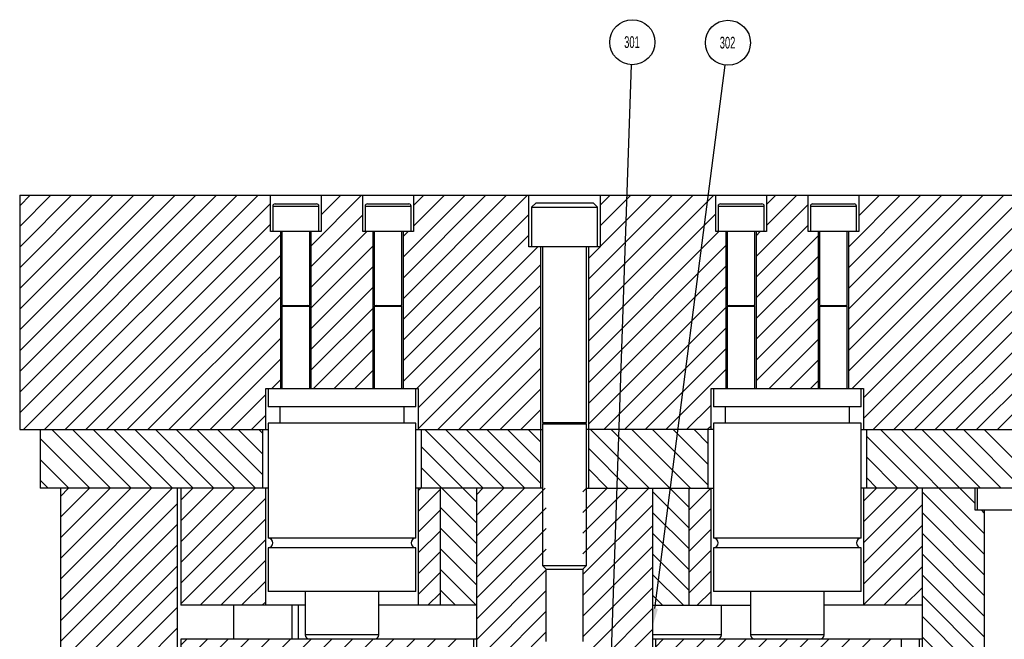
# Model space of a CAD drawing. Header units: inches. Extents: x 220 to 877, y 4 to 174.
# Tile 74 of 256: x 225 to 234, y 79 to 84. Entities that reach past the tile are written whole.
import ezdxf

# ---------------------------------------------------------------- set-up
doc = ezdxf.new("R2010")
doc.units = ezdxf.units.IN
doc.header["$LTSCALE"] = 0.5
doc.header["$MEASUREMENT"] = 0
for name, color, linetype in [('SID-M-D', 42, 'Continuous'), ('SID-M-F', 202, 'Continuous'), ('SID-M-S', 105, 'Continuous')]:
    doc.layers.add(name, color=color, linetype=linetype)
doc.styles.add('SLDTEXTSTYLE0', font='TXT', dxfattribs={"width": 0.595745})

msp = doc.modelspace()

# ---------------------------------------------------------------- linework, layer by layer
at = {"layer": 'SID-M-D'}
for p, q in [((230.38111, 77.37984), (230.60276, 83.85283)), ((230.80175, 79.21174), (231.40037, 83.84974))]:
    msp.add_line(p, q, dxfattribs=at)
at = {"layer": 'SID-M-D', "color": 0}
for centre in [(230.60934, 84.04509), (231.425, 84.04053)]:
    msp.add_circle(centre, 0.19237, dxfattribs=at)
at = {"layer": 'SID-M-D'}
msp.add_solid([(230.82754, 79.20841), (230.78178, 79.05702), (230.82754, 79.20841), (230.77597, 79.21507)], dxfattribs=at)
at = {"layer": 'SID-M-F', "linetype": 'Continuous'}
for p, q in [((225.38178, 82.65009), (225.47112, 82.73943)), ((225.38178, 82.47332), (225.64789, 82.73943)), ((225.38178, 82.29654), (225.82467, 82.73943)), ((225.38178, 82.11976), (226.00145, 82.73943)), ((225.38178, 81.94299), (226.17822, 82.73943)), ((225.38178, 81.76621), (226.355, 82.73943)), ((225.38178, 81.58943), (226.53178, 82.73943)), ((225.38178, 81.41266), (226.70855, 82.73943)), ((225.38178, 81.23588), (226.88533, 82.73943)), ((225.38178, 81.0591), (227.06211, 82.73943)), ((225.38178, 80.88233), (227.23888, 82.73943)), ((225.41566, 80.73943), (227.41566, 82.73943)), ((227.86604, 82.30592), (228.29955, 82.73943)), ((227.95462, 82.57128), (228.12277, 82.73943)), ((228.65344, 82.20944), (229.18343, 82.73943)), ((228.65344, 82.03266), (229.36021, 82.73943)), ((228.65344, 81.85588), (229.53698, 82.73943)), ((228.65344, 81.67911), (229.71376, 82.73943)), ((228.74202, 82.65157), (228.82988, 82.73943)), ((228.74202, 82.4748), (229.00665, 82.73943)), ((230.23478, 82.02302), (230.9512, 82.73943)), ((230.23478, 81.84624), (231.12797, 82.73943)), ((230.23478, 81.66946), (231.30475, 82.73943)), ((230.33628, 82.65485), (230.42087, 82.73943)), ((230.33628, 82.47807), (230.59764, 82.73943)), ((230.33628, 82.30129), (230.77442, 82.73943)), ((231.75462, 82.65897), (231.83508, 82.73943)), ((231.75462, 82.48219), (232.01186, 82.73943)), ((232.45344, 82.29713), (232.89574, 82.73943)), ((232.45344, 82.12035), (233.07252, 82.73943)), ((232.45344, 81.94357), (233.24929, 82.73943)), ((232.45344, 81.7668), (233.42607, 82.73943)), ((232.45344, 81.59002), (233.60285, 82.73943)), ((232.45344, 81.41324), (233.77962, 82.73943)), ((232.45344, 81.23647), (233.9564, 82.73943)), ((232.48412, 81.09037), (234.13318, 82.73943)), ((232.54202, 82.56249), (232.71896, 82.73943)), ((232.58178, 81.01126), (234.30995, 82.73943)), ((232.58178, 80.83448), (234.48673, 82.73943)), ((232.66351, 80.73943), (234.66351, 82.73943)), ((232.84028, 80.73943), (234.84028, 82.73943)), ((233.01706, 80.73943), (235.01706, 82.73943)), ((225.59244, 80.73943), (227.52155, 82.66854)), ((231.66604, 82.21683), (232.10895, 82.65974)), ((233.19384, 80.73943), (235.12155, 82.66714)), ((227.86604, 82.12914), (228.30895, 82.57205)), ((228.65344, 81.50233), (229.72728, 82.57618)), ((230.23478, 81.49269), (231.32155, 82.57945)), ((225.76922, 80.73943), (227.52155, 82.49176)), ((227.86604, 81.95236), (228.34263, 82.42896)), ((228.65344, 82.38621), (228.69618, 82.42896)), ((230.23478, 81.31591), (231.34783, 82.42896)), ((231.66604, 82.04005), (232.10895, 82.48297)), ((231.66604, 82.39361), (231.70138, 82.42896)), ((233.37061, 80.73943), (235.12155, 82.49036)), ((225.94599, 80.73943), (227.61013, 82.40357)), ((228.65344, 81.32555), (229.72728, 82.3994)), ((231.66604, 81.86328), (232.19753, 82.39477)), ((233.54739, 80.73943), (235.21013, 82.40217)), ((227.86604, 81.77559), (228.39753, 82.30708)), ((228.65344, 81.14878), (229.80409, 82.29943)), ((230.23478, 81.13913), (231.41013, 82.31448)), ((230.23478, 82.19979), (230.33442, 82.29943)), ((226.12277, 80.73943), (227.61013, 82.22679)), ((231.66604, 81.6865), (232.19753, 82.218)), ((233.72417, 80.73943), (235.21013, 82.22539)), ((227.86604, 81.59881), (228.39753, 82.13031)), ((228.77181, 81.09037), (229.82878, 82.14735)), ((230.23478, 80.96236), (231.41013, 82.1377)), ((226.29955, 80.73943), (227.61013, 82.05001)), ((231.66604, 81.50972), (232.19753, 82.04122)), ((227.86604, 81.42203), (228.39753, 81.95353)), ((228.78178, 80.92357), (229.82878, 81.97057)), ((230.23478, 80.78558), (231.41013, 81.96093)), ((226.47632, 80.73943), (227.61013, 81.87324)), ((231.66604, 81.33295), (232.19753, 81.86444)), ((227.86604, 81.24526), (228.39753, 81.77675)), ((228.78178, 80.74679), (229.82878, 81.79379)), ((230.36541, 80.73943), (231.41013, 81.78415)), ((226.6531, 80.73943), (227.61013, 81.69646)), ((231.66604, 81.15617), (232.19753, 81.68767)), ((227.88793, 81.09037), (228.39753, 81.59998)), ((228.9512, 80.73943), (229.82878, 81.61702)), ((230.54219, 80.73943), (231.41013, 81.60737)), ((226.82988, 80.73943), (227.61013, 81.51968)), ((231.77701, 81.09037), (232.19753, 81.51089)), ((228.0647, 81.09037), (228.39753, 81.4232)), ((229.12797, 80.73943), (229.82878, 81.44024)), ((230.71896, 80.73943), (231.41013, 81.4306)), ((227.00665, 80.73943), (227.61013, 81.34291)), ((231.95379, 81.09037), (232.19753, 81.33411)), ((228.24148, 81.09037), (228.39753, 81.24642)), ((229.30475, 80.73943), (229.82878, 81.26346)), ((230.89574, 80.73943), (231.41013, 81.25382)), ((227.53437, 81.09037), (227.61013, 81.16613)), ((229.48153, 80.73943), (229.82878, 81.08669)), ((232.13057, 81.09037), (232.19753, 81.15734)), ((227.18343, 80.73943), (227.48178, 81.03778)), ((231.07252, 80.73943), (231.28178, 80.9487)), ((227.36021, 80.73943), (227.48178, 80.86101)), ((229.6583, 80.73943), (229.82878, 80.90991)), ((231.24929, 80.73943), (231.28178, 80.77192)), ((225.97917, 80.23943), (225.55678, 80.66181)), ((226.15595, 80.23943), (225.65595, 80.73943)), ((226.33272, 80.23943), (225.83272, 80.73943)), ((226.5095, 80.23943), (226.0095, 80.73943)), ((226.68628, 80.23943), (226.18628, 80.73943)), ((226.86305, 80.23943), (226.36305, 80.73943)), ((227.03983, 80.23943), (226.53983, 80.73943)), ((227.21661, 80.23943), (226.71661, 80.73943)), ((227.39338, 80.23943), (226.89338, 80.73943)), ((227.45678, 80.3528), (227.07016, 80.73943)), ((227.45678, 80.52958), (227.24694, 80.73943)), ((227.45678, 80.70636), (227.42371, 80.73943)), ((229.33793, 80.23943), (228.83793, 80.73943)), ((229.5147, 80.23943), (229.0147, 80.73943)), ((229.69148, 80.23943), (229.19148, 80.73943)), ((229.82878, 80.2789), (229.36826, 80.73943)), ((229.82878, 80.45568), (229.54503, 80.73943)), ((229.82878, 80.63245), (229.72181, 80.73943)), ((230.75214, 80.23943), (230.25214, 80.73943)), ((231.09428, 80.07406), (230.42892, 80.73943)), ((231.10569, 80.23943), (230.60569, 80.73943)), ((231.25678, 80.26511), (230.78247, 80.73943)), ((231.25678, 80.44189), (230.95925, 80.73943)), ((231.25678, 80.61867), (231.13602, 80.73943)), ((233.05024, 80.23943), (232.60678, 80.68288)), ((233.61303, 79.85341), (232.72701, 80.73943)), ((233.53516, 80.10806), (232.90379, 80.73943)), ((233.58057, 80.23943), (233.08057, 80.73943)), ((233.75734, 80.23943), (233.25734, 80.73943)), ((233.93412, 80.23943), (233.43412, 80.73943)), ((234.1109, 80.23943), (233.6109, 80.73943)), ((229.28178, 80.11879), (228.80678, 80.59379)), ((230.57536, 80.23943), (230.23478, 80.58001)), ((232.87346, 80.23943), (232.60678, 80.5061)), ((225.80239, 80.23943), (225.55678, 80.48504)), ((229.28178, 79.94202), (228.80678, 80.41702)), ((230.39859, 80.23943), (230.23478, 80.40323)), ((232.69668, 80.23943), (232.60678, 80.32933)), ((225.62562, 80.23943), (225.55678, 80.30826)), ((225.72878, 80.16867), (225.79955, 80.23943)), ((225.72878, 79.99189), (225.97632, 80.23943)), ((225.72878, 79.81511), (226.1531, 80.23943)), ((225.72878, 79.63834), (226.32988, 80.23943)), ((225.72878, 79.46156), (226.50665, 80.23943)), ((225.72878, 79.28478), (226.68343, 80.23943)), ((226.75678, 80.13601), (226.86021, 80.23943)), ((226.75678, 79.95923), (227.03698, 80.23943)), ((226.75678, 79.78245), (227.21376, 80.23943)), ((226.75678, 79.60568), (227.39054, 80.23943)), ((228.78178, 80.21646), (228.80475, 80.23943)), ((229.28178, 80.18613), (229.33508, 80.23943)), ((229.28178, 80.00936), (229.51186, 80.23943)), ((229.28178, 79.83258), (229.68863, 80.23943)), ((229.28178, 79.6558), (229.86541, 80.23943)), ((230.18803, 80.2085), (230.21896, 80.23943)), ((230.18803, 80.03172), (230.39574, 80.23943)), ((230.18803, 79.85495), (230.57252, 80.23943)), ((230.18803, 79.67817), (230.74929, 80.23943)), ((231.09428, 80.23087), (231.10285, 80.23943)), ((231.09428, 80.05409), (231.27962, 80.23943)), ((232.58178, 80.12738), (232.69384, 80.23943)), ((232.58178, 79.9506), (232.87061, 80.23943)), ((232.58178, 79.77382), (233.04739, 80.23943)), ((226.75678, 79.4289), (227.48178, 80.1539)), ((228.78178, 80.03969), (228.96928, 80.22719)), ((231.09428, 79.89728), (230.78178, 80.20978)), ((233.61303, 79.67663), (233.08178, 80.20788)), ((225.72878, 79.10801), (226.72878, 80.10801)), ((229.28178, 79.76524), (228.96928, 80.07774)), ((229.28178, 79.47903), (229.87553, 80.07278)), ((230.18803, 79.50139), (230.78178, 80.09514)), ((232.58178, 79.59705), (233.08178, 80.09705)), ((228.78178, 79.86291), (228.96928, 80.05041)), ((231.09428, 79.72051), (230.78178, 80.03301)), ((231.09428, 79.87731), (231.28178, 80.06481)), ((233.61303, 79.49985), (233.08178, 80.0311)), ((233.61303, 80.03018), (233.59179, 80.05143)), ((225.72878, 78.93123), (226.72878, 79.93123)), ((226.75678, 79.25212), (227.48178, 79.97712)), ((230.18803, 79.32462), (230.78178, 79.91837)), ((232.58178, 79.42027), (233.08178, 79.92027)), ((228.78178, 79.68613), (228.96928, 79.87363)), ((229.28178, 79.58846), (228.96928, 79.90096)), ((229.28178, 79.30225), (229.87553, 79.896)), ((231.09428, 79.54373), (230.78178, 79.85623)), ((231.09428, 79.70054), (231.28178, 79.88804)), ((233.61303, 79.32308), (233.08178, 79.85433)), ((225.72878, 78.75445), (226.72878, 79.75445)), ((226.92087, 79.23943), (227.48178, 79.80035)), ((230.18803, 79.14784), (230.78178, 79.74159)), ((232.58178, 79.24349), (233.08178, 79.74349)), ((228.78178, 79.50936), (228.96928, 79.69686)), ((229.28178, 79.41169), (228.96928, 79.72419)), ((229.28178, 79.12547), (229.87553, 79.71922)), ((231.09428, 79.36695), (230.78178, 79.67945)), ((231.09428, 79.52376), (231.28178, 79.71126)), ((233.61303, 79.1463), (233.08178, 79.67755)), ((225.72878, 78.57768), (226.72878, 79.57768)), ((227.09764, 79.23943), (227.48178, 79.62357)), ((232.7545, 79.23943), (233.08178, 79.56672)), ((228.78178, 79.33258), (228.96928, 79.52008)), ((229.27727, 79.23943), (228.96928, 79.54741)), ((229.28178, 78.9487), (229.87553, 79.54245)), ((230.18803, 78.97106), (230.78178, 79.56481)), ((231.04503, 79.23943), (230.78178, 79.50268)), ((231.09428, 79.34698), (231.28178, 79.53448)), ((233.61303, 78.96952), (233.08178, 79.50077)), ((225.72878, 78.4009), (226.72878, 79.4009)), ((227.27442, 79.23943), (227.48178, 79.44679)), ((228.86541, 79.23943), (228.96928, 79.3433)), ((229.10049, 79.23943), (228.96928, 79.37063)), ((229.28178, 78.77192), (229.87553, 79.36567)), ((229.34778, 77.95404), (230.78178, 79.38804)), ((230.86826, 79.23943), (230.78178, 79.3259)), ((231.16351, 79.23943), (231.28178, 79.35771)), ((232.93127, 79.23943), (233.08178, 79.38994)), ((233.61303, 78.79275), (233.08178, 79.324)), ((227.4512, 79.23943), (227.48178, 79.27002)), ((225.72878, 78.22412), (226.72878, 79.22412)), ((229.29057, 78.60393), (229.87553, 79.18889)), ((229.34778, 77.77726), (230.78178, 79.21126)), ((233.48958, 78.73943), (233.08178, 79.14722)), ((225.72878, 78.04735), (226.72878, 79.04735)), ((229.34487, 78.48145), (229.87553, 79.01212)), ((230.07721, 78.3299), (230.78178, 79.03448)), ((226.75678, 78.89857), (226.80764, 78.94943)), ((226.75678, 78.72179), (226.98442, 78.94943)), ((226.75678, 78.54502), (227.1612, 78.94943)), ((226.75678, 78.36824), (227.33797, 78.94943)), ((226.88975, 78.32443), (227.51475, 78.94943)), ((227.06653, 78.32443), (227.69153, 78.94943)), ((227.2433, 78.32443), (227.8683, 78.94943)), ((227.42008, 78.32443), (228.04508, 78.94943)), ((227.59686, 78.32443), (228.22186, 78.94943)), ((227.77363, 78.32443), (228.39863, 78.94943)), ((227.95041, 78.32443), (228.57541, 78.94943)), ((228.12719, 78.32443), (228.75219, 78.94943)), ((228.30396, 78.32443), (228.92896, 78.94943)), ((228.48074, 78.32443), (229.10574, 78.94943)), ((230.80678, 78.88271), (230.87351, 78.94943)), ((230.80678, 78.70593), (231.05028, 78.94943)), ((230.80678, 78.52915), (231.22706, 78.94943)), ((230.80678, 78.35238), (231.40384, 78.94943)), ((230.95561, 78.32443), (231.58061, 78.94943)), ((231.13239, 78.32443), (231.75739, 78.94943)), ((231.30917, 78.32443), (231.93417, 78.94943)), ((231.48594, 78.32443), (232.11094, 78.94943)), ((231.66272, 78.32443), (232.28772, 78.94943)), ((231.8395, 78.32443), (232.4645, 78.94943)), ((232.01627, 78.32443), (232.64127, 78.94943)), ((232.19305, 78.32443), (232.81805, 78.94943)), ((233.3128, 78.73943), (233.08178, 78.97044))]:
    msp.add_line(p, q, dxfattribs=at)
at = {"layer": 'SID-M-S'}
for p, q in [((225.38178, 82.73943), (227.95462, 82.73943)), ((225.38178, 82.73943), (225.38178, 80.73943)), ((227.52155, 82.42896), (227.52155, 82.73943)), ((227.95462, 82.73943), (227.95462, 82.42896)), ((227.95462, 82.73943), (230.33628, 82.73943)), ((228.30895, 82.42896), (228.30895, 82.73943)), ((228.74202, 82.73943), (228.74202, 82.42896)), ((229.72728, 82.29943), (229.72728, 82.73943)), ((229.78803, 82.67443), (229.75053, 82.63693)), ((229.78803, 82.67443), (230.27553, 82.67443)), ((230.31303, 82.63693), (230.27553, 82.67443)), ((230.33628, 82.73943), (231.75462, 82.73943)), ((230.33628, 82.73943), (230.33628, 82.29943)), ((231.32155, 82.42896), (231.32155, 82.73943)), ((231.75462, 82.73943), (231.75462, 82.42896)), ((231.75462, 82.73943), (235.12155, 82.73943)), ((232.10895, 82.42896), (232.10895, 82.73943)), ((232.54202, 82.73943), (232.54202, 82.42896)), ((227.54123, 82.64549), (227.54123, 82.42896)), ((227.54123, 82.64549), (227.93493, 82.64549)), ((227.56092, 82.66518), (227.91525, 82.66518)), ((227.93493, 82.42896), (227.93493, 82.64549)), ((228.32863, 82.64549), (228.32863, 82.42896)), ((228.32863, 82.64549), (228.72233, 82.64549)), ((228.34832, 82.66518), (228.70265, 82.66518)), ((228.72233, 82.42896), (228.72233, 82.64549)), ((229.75053, 82.63693), (229.75053, 82.29943)), ((229.75053, 82.63693), (230.31303, 82.63693)), ((230.31303, 82.29943), (230.31303, 82.63693)), ((231.34123, 82.64549), (231.34123, 82.42896)), ((231.34123, 82.64549), (231.73493, 82.64549)), ((231.36092, 82.66518), (231.71525, 82.66518)), ((231.73493, 82.42896), (231.73493, 82.64549)), ((232.12863, 82.64549), (232.12863, 82.42896)), ((232.12863, 82.64549), (232.52233, 82.64549)), ((232.14832, 82.66518), (232.50265, 82.66518)), ((232.52233, 82.42896), (232.52233, 82.64549)), ((227.95462, 82.42896), (227.52155, 82.42896)), ((227.61013, 81.09037), (227.61013, 82.42896)), ((227.61997, 82.42896), (227.61997, 81.79864)), ((227.85619, 81.79864), (227.85619, 82.42896)), ((227.86604, 82.42896), (227.86604, 81.09037)), ((228.74202, 82.42896), (228.30895, 82.42896)), ((228.39753, 81.09037), (228.39753, 82.42896)), ((228.40737, 82.42896), (228.40737, 81.79864)), ((228.64359, 81.79864), (228.64359, 82.42896)), ((228.65344, 82.42896), (228.65344, 81.09037)), ((231.75462, 82.42896), (231.32155, 82.42896)), ((231.41013, 81.09037), (231.41013, 82.42896)), ((231.41997, 82.42896), (231.41997, 81.79864)), ((231.65619, 81.79864), (231.65619, 82.42896)), ((231.66604, 82.42896), (231.66604, 81.09037)), ((232.54202, 82.42896), (232.10895, 82.42896)), ((232.19753, 81.09037), (232.19753, 82.42896)), ((232.20737, 82.42896), (232.20737, 81.79864)), ((232.44359, 81.79864), (232.44359, 82.42896)), ((232.45344, 82.42896), (232.45344, 81.09037)), ((230.33628, 82.29943), (229.72728, 82.29943)), ((229.82878, 80.23943), (229.82878, 82.29943)), ((229.84428, 82.29943), (229.84428, 80.79903)), ((230.21928, 80.79903), (230.21928, 82.29943)), ((230.23478, 82.29943), (230.23478, 80.23943)), ((227.61997, 81.79864), (227.85619, 81.79864)), ((227.63546, 81.79711), (227.61997, 81.79148)), ((227.61997, 81.79148), (227.61997, 81.09037)), ((227.61997, 81.79148), (227.85619, 81.79148)), ((227.63546, 81.79711), (227.8407, 81.79711)), ((227.85619, 81.79148), (227.8407, 81.79711)), ((227.85619, 81.09037), (227.85619, 81.79148)), ((228.40737, 81.79864), (228.64359, 81.79864)), ((228.42286, 81.79711), (228.40737, 81.79148)), ((228.40737, 81.79148), (228.40737, 81.09037)), ((228.40737, 81.79148), (228.64359, 81.79148)), ((228.42286, 81.79711), (228.62811, 81.79711)), ((228.64359, 81.79148), (228.62811, 81.79711)), ((228.64359, 81.09037), (228.64359, 81.79148)), ((231.41997, 81.79864), (231.65619, 81.79864)), ((231.43546, 81.79711), (231.41997, 81.79148)), ((231.41997, 81.79148), (231.41997, 81.09037)), ((231.41997, 81.79148), (231.65619, 81.79148)), ((231.43546, 81.79711), (231.6407, 81.79711)), ((231.65619, 81.79148), (231.6407, 81.79711)), ((231.65619, 81.09037), (231.65619, 81.79148)), ((232.20737, 81.79864), (232.44359, 81.79864)), ((232.22286, 81.79711), (232.20737, 81.79148)), ((232.20737, 81.79148), (232.20737, 81.09037)), ((232.20737, 81.79148), (232.44359, 81.79148)), ((232.22286, 81.79711), (232.42811, 81.79711)), ((232.44359, 81.79148), (232.42811, 81.79711)), ((232.44359, 81.09037), (232.44359, 81.79148)), ((227.48178, 81.09037), (228.78178, 81.09037)), ((227.48178, 80.73943), (227.48178, 81.09037)), ((227.50186, 81.09037), (227.50186, 80.93289)), ((228.7617, 80.93289), (228.7617, 81.09037)), ((228.78178, 81.09037), (228.78178, 80.73943)), ((231.28178, 81.09037), (232.58178, 81.09037)), ((231.28178, 80.73943), (231.28178, 81.09037)), ((231.30186, 81.09037), (231.30186, 80.93289)), ((232.5617, 80.93289), (232.5617, 81.09037)), ((232.58178, 81.09037), (232.58178, 80.73943)), ((228.7617, 80.93289), (227.50186, 80.93289)), ((227.60029, 80.93289), (227.60029, 80.7951)), ((228.66328, 80.7951), (228.66328, 80.93289)), ((232.5617, 80.93289), (231.30186, 80.93289)), ((231.40029, 80.93289), (231.40029, 80.7951)), ((232.46328, 80.7951), (232.46328, 80.93289)), ((227.50186, 80.7951), (227.50186, 79.81277)), ((228.7617, 80.7951), (227.50186, 80.7951)), ((228.7617, 79.81277), (228.7617, 80.7951)), ((229.84428, 80.79903), (230.21928, 80.79903)), ((229.87134, 80.79751), (229.84428, 80.78766)), ((229.84428, 80.78766), (229.84428, 79.58068)), ((229.84428, 80.78766), (230.21928, 80.78766)), ((229.87134, 80.79751), (230.19223, 80.79751)), ((230.21928, 80.78766), (230.19223, 80.79751)), ((230.21928, 79.58068), (230.21928, 80.78766)), ((231.30186, 80.7951), (231.30186, 79.81277)), ((232.5617, 80.7951), (231.30186, 80.7951)), ((232.5617, 79.81277), (232.5617, 80.7951)), ((225.38178, 80.73943), (227.50186, 80.73943)), ((225.55678, 80.73943), (225.55678, 80.23943)), ((227.45678, 80.23943), (227.45678, 80.73943)), ((228.7617, 80.73943), (229.84428, 80.73943)), ((228.80678, 80.73943), (228.80678, 80.23943)), ((231.30186, 80.73943), (230.21928, 80.73943)), ((231.25678, 80.23943), (231.25678, 80.73943)), ((232.5617, 80.73943), (235.10186, 80.73943)), ((232.60678, 80.73943), (232.60678, 80.23943)), ((227.50186, 80.23943), (225.55678, 80.23943)), ((225.72878, 80.23943), (225.72878, 77.61443)), ((226.72878, 77.61443), (226.72878, 80.23943)), ((226.75678, 80.23943), (226.75678, 79.23943)), ((227.48178, 79.23943), (227.48178, 80.23943)), ((229.84428, 80.23943), (228.7617, 80.23943)), ((228.78178, 80.23943), (228.78178, 79.23943)), ((228.96928, 80.23943), (228.96928, 79.23943)), ((229.28178, 78.61443), (229.28178, 80.23943)), ((230.21928, 80.23943), (231.30186, 80.23943)), ((230.78178, 80.23943), (230.78178, 78.61443)), ((231.09428, 79.23943), (231.09428, 80.23943)), ((231.28178, 79.23943), (231.28178, 80.23943)), ((235.05678, 80.23943), (232.5617, 80.23943)), ((232.58178, 80.23943), (232.58178, 79.23943)), ((233.08178, 80.23943), (233.08178, 78.73943)), ((233.53516, 80.05143), (233.53516, 80.23943)), ((233.55078, 80.23943), (233.55078, 80.05143)), ((234.12841, 80.05143), (233.53516, 80.05143)), ((233.61303, 80.05143), (233.61303, 78.43943)), ((228.7617, 79.81277), (227.50186, 79.81277)), ((232.5617, 79.81277), (231.30186, 79.81277)), ((227.50186, 79.73018), (227.50186, 79.35809)), ((228.7617, 79.73018), (227.50186, 79.73018)), ((228.7617, 79.35809), (228.7617, 79.73018)), ((231.30186, 79.73018), (231.30186, 79.35809)), ((232.5617, 79.73018), (231.30186, 79.73018)), ((232.5617, 79.35809), (232.5617, 79.73018)), ((229.84428, 79.58068), (229.87553, 79.54943)), ((229.84428, 79.58068), (230.21928, 79.58068)), ((230.18803, 79.54943), (230.21928, 79.58068)), ((229.87553, 78.92943), (229.87553, 79.54943)), ((229.87553, 79.54943), (230.18803, 79.54943)), ((230.18803, 79.54943), (230.18803, 78.92943)), ((228.7617, 79.35809), (227.50186, 79.35809)), ((227.81682, 79.35809), (227.81682, 78.9888)), ((228.44674, 78.9888), (228.44674, 79.35809)), ((232.5617, 79.35809), (231.30186, 79.35809)), ((231.61682, 79.35809), (231.61682, 78.9888)), ((232.24674, 78.9888), (232.24674, 79.35809)), ((227.81682, 79.23943), (226.75678, 79.23943)), ((227.20678, 79.23943), (227.20678, 78.94943)), ((227.70678, 78.94943), (227.70678, 79.23943)), ((227.75678, 79.23943), (227.75678, 78.94943)), ((229.28178, 79.23943), (228.44674, 79.23943)), ((230.78178, 79.23943), (231.61682, 79.23943)), ((231.37174, 78.9888), (231.37174, 79.23943)), ((233.08178, 79.23943), (232.24674, 79.23943)), ((228.44674, 78.9888), (227.81682, 78.9888)), ((231.37174, 78.9888), (230.78178, 78.9888)), ((232.24674, 78.9888), (231.61682, 78.9888)), ((226.75678, 78.94943), (226.75678, 77.69943)), ((228.40737, 78.94943), (226.75678, 78.94943)), ((229.28178, 78.94943), (228.40737, 78.94943)), ((229.25678, 78.32443), (229.25678, 78.94943)), ((232.20737, 78.94943), (230.78119, 78.94943)), ((230.80678, 78.94943), (230.80678, 78.32443)), ((233.08178, 78.94943), (232.20737, 78.94943)), ((232.90678, 78.32443), (232.90678, 78.94943)), ((233.05678, 78.94943), (233.05678, 78.32443))]:
    msp.add_line(p, q, dxfattribs=at)
for centre, radius, start, end in [((227.56092, 82.64549), 0.01969, 90, 180), ((227.91525, 82.64549), 0.01969, 0, 90), ((228.34832, 82.64549), 0.01969, 90, 180), ((228.70265, 82.64549), 0.01969, 0, 90), ((231.36092, 82.64549), 0.01969, 90, 180), ((231.71525, 82.64549), 0.01969, 0, 90), ((232.14832, 82.64549), 0.01969, 90, 180), ((232.50265, 82.64549), 0.01969, 0, 90), ((227.63519, 81.79785), 0.000787, 290, 90), ((227.84097, 81.79785), 0.000787, 90, 250), ((228.42259, 81.79785), 0.000787, 290, 90), ((228.62838, 81.79785), 0.000787, 90, 250), ((231.43519, 81.79785), 0.000787, 290, 90), ((231.64097, 81.79785), 0.000787, 90, 250), ((232.22259, 81.79785), 0.000787, 290, 90), ((232.42838, 81.79785), 0.000787, 90, 250), ((229.87107, 80.79825), 0.000787, 290, 90), ((230.1925, 80.79825), 0.000787, 90, 250), ((227.49989, 79.77148), 0.04134, 272.729403, 87.270597), ((228.76367, 79.77148), 0.04134, 92.729403, 267.270597), ((231.29989, 79.77148), 0.04134, 272.729403, 87.270597), ((232.56367, 79.77148), 0.04134, 92.729403, 267.270597), ((227.85619, 78.9888), 0.03937, 180, 270), ((228.40737, 78.9888), 0.03937, 270, 0), ((231.33237, 78.9888), 0.03937, 270, 0), ((231.65619, 78.9888), 0.03937, 180, 270), ((232.20737, 78.9888), 0.03937, 270, 0)]:
    msp.add_arc(centre, radius, start, end, dxfattribs=at)

# ---------------------------------------------------------------- texts
at = {"layer": 'SID-M-D', "color": 0, "char_height": 0.1, "attachment_point": 2, "style": 'SLDTEXTSTYLE0'}
for s, insert in [('301', (230.60632, 84.09619)), ('302', (231.42198, 84.09163))]:
    msp.add_mtext(s, dxfattribs=dict(at, insert=insert))

doc.saveas('drawing.dxf')
